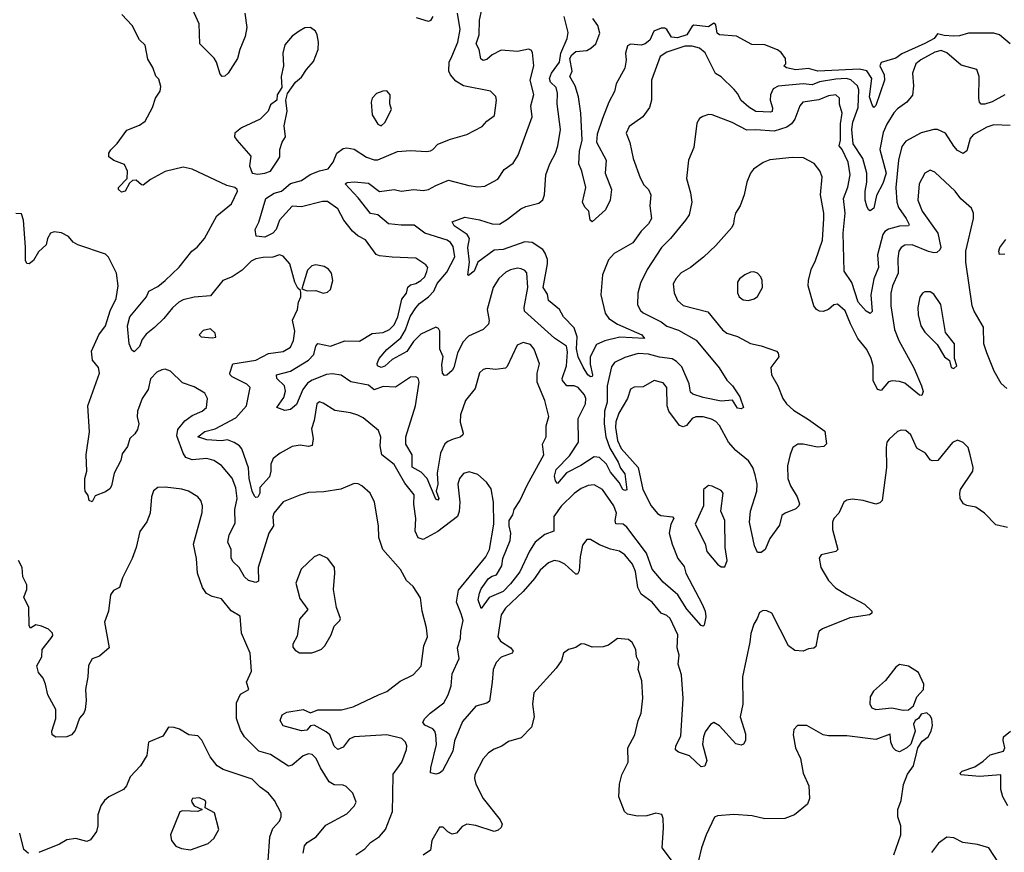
# Model space of a CAD drawing. Extents: x 1839239 to 1929705, y 762242 to 910352.
# Tile 171 of 256: x 1884156 to 1889572, y 821020 to 825598. Entities that reach past the tile are written whole.
import ezdxf

# ---------------------------------------------------------------- set-up
doc = ezdxf.new("R2010")
doc.units = 0

msp = doc.modelspace()

# ---------------------------------------------------------------- linework, layer by layer
at = {"layer": '0CON10XD'}
for points in [[(1885394.1, 825635), (1885405.4, 825555.4), (1885396.5, 825505), (1885366, 825435), (1885354, 825385), (1885302.5, 825305), (1885285, 825287.5), (1885270, 825285), (1885258.3, 825298.3), (1885238.8, 825365), (1885225, 825387.5), (1885146, 825465), (1885143.1, 825575), (1885077.9, 825717.9)], [(1887556, 822476), (1887544, 822564), (1887527.5, 822605), (1887484.5, 822655), (1887455, 822675.5), (1887405, 822686.5), (1887345, 822710), (1887295, 822740), (1887275, 822740), (1887251.7, 822708.3), (1887238.5, 822645), (1887232.5, 822567.5), (1887225, 822550), (1887215, 822550), (1887155, 822603.6), (1887125, 822619.5), (1887095, 822623.5), (1887065, 822612.2), (1887019.3, 822570.7), (1886988.2, 822525), (1886925.5, 822454.5), (1886827.8, 822362.2), (1886804.7, 822325.3), (1886786.5, 822205), (1886800.8, 822180.8), (1886857.1, 822145), (1886870, 822125), (1886865.6, 822114.4), (1886805, 822092.9), (1886776.4, 822063.7), (1886759.7, 822025), (1886754.7, 821955.3), (1886739.6, 821850.4), (1886725, 821839.4), (1886665, 821822.7), (1886591.4, 821738.6), (1886547.7, 821632.3), (1886538.5, 821575), (1886481.7, 821468.3), (1886465.7, 821454.3), (1886445, 821450), (1886416.2, 821456.2), (1886417.8, 821485), (1886448.3, 821611.7), (1886444.6, 821665), (1886439.5, 821685), (1886428.5, 821698.5), (1886385, 821718.8), (1886373.3, 821735), (1886383.8, 821755), (1886414, 821785), (1886488.9, 821841.1), (1886512.8, 821885), (1886528.3, 821935), (1886535, 822000.8), (1886572.5, 822085), (1886563.6, 822145), (1886579.8, 822195), (1886581.6, 822235), (1886594.6, 822295), (1886585, 822331.4), (1886558.4, 822395), (1886569.2, 822460.8), (1886720, 822645), (1886740, 822685), (1886763.8, 822825), (1886761.4, 822945), (1886748.8, 823018.8), (1886723.8, 823055), (1886675, 823096.9), (1886627.9, 823112.1), (1886597.8, 823102.2), (1886575.6, 823075), (1886565.5, 823045), (1886576.9, 822945), (1886573.6, 822893.6), (1886563.3, 822866.7), (1886455, 822783.5), (1886375, 822739.5), (1886348.1, 822748.1), (1886331.1, 822785), (1886334.7, 822855.3), (1886324.1, 822935), (1886325, 822986), (1886275, 823049.2), (1886215, 823151.8), (1886147.5, 823205), (1886139.3, 823255), (1886143.1, 823303.1), (1886129.8, 823339.8), (1886045, 823408.1), (1886015, 823424.4), (1885976.3, 823436.3), (1885889.1, 823449.1), (1885825, 823490), (1885805, 823496.2), (1885790, 823485), (1885775.5, 823395), (1885761.7, 823348.3), (1885770.5, 823295), (1885765, 823256.2), (1885745, 823251.5), (1885699.3, 823259.3), (1885655, 823251.2), (1885588.9, 823215), (1885550.6, 823185), (1885537.9, 823155), (1885537.2, 823115), (1885529.1, 823085), (1885477.5, 823025), (1885476.1, 822995), (1885465, 822972.5), (1885455, 822970), (1885447.4, 822977.4), (1885434.1, 823005), (1885417.9, 823075), (1885413.5, 823133.5), (1885378.3, 823238.3), (1885364.6, 823254.6), (1885335, 823273.3), (1885298.4, 823288.4), (1885265, 823283.1), (1885185, 823288.7), (1885136.2, 823305), (1885175, 823333.4), (1885231.3, 823348.7), (1885345, 823409.7), (1885404, 823475), (1885423.1, 823575), (1885404.8, 823594.8), (1885325, 823634), (1885313.3, 823645), (1885311.5, 823655), (1885327.4, 823705), (1885455, 823725.7), (1885525, 823762.4), (1885605, 823773.1), (1885645, 823797.5), (1885662.2, 823835), (1885669.6, 823885), (1885656.3, 823946.3), (1885683.7, 824005), (1885688.7, 824045), (1885702.2, 824075), (1885702.3, 824097.7), (1885700, 824110), (1885685, 824122.5), (1885670, 824155), (1885642, 824255), (1885605, 824298.1), (1885585, 824305.4), (1885548.2, 824291.8), (1885495, 824291.3), (1885455, 824283.8), (1885428.8, 824271.2), (1885378.9, 824221.1), (1885325.2, 824184.8), (1885273.6, 824165), (1885205, 824080.3), (1885115, 824071.8), (1885055, 824057.5), (1885031.2, 824045), (1884995.6, 824014.4), (1884947.7, 823955), (1884897.1, 823905), (1884851.7, 823868.3), (1884829.6, 823840.4), (1884815, 823802), (1884785, 823772.5), (1884771.7, 823781.7), (1884758.1, 823815), (1884749.6, 823915), (1884760.8, 823965), (1884853.8, 824075), (1884865.6, 824105), (1884915, 824131.2), (1884956, 824164), (1885032.5, 824237.5), (1885102.3, 824325), (1885132.2, 824347.8), (1885172.7, 824395), (1885239.5, 824520.5), (1885320, 824585), (1885353.3, 824655), (1885352.5, 824665), (1885340, 824675), (1885295, 824686), (1885105, 824777.1), (1885055, 824788.1), (1884955, 824764.3), (1884875, 824719.4), (1884835, 824688.5), (1884825, 824689.4), (1884795.7, 824715.7), (1884775.9, 824714.1), (1884759.8, 824700.2), (1884735.8, 824655), (1884715, 824650), (1884698.8, 824665), (1884700, 824675), (1884746, 824725), (1884748.6, 824765), (1884731.7, 824801.7), (1884674.4, 824824.4), (1884646.2, 824845), (1884646.2, 824865), (1884657.1, 824882.9), (1884691.7, 824918.3), (1884745, 824990), (1884815, 825018), (1884845, 825041.2), (1884885.8, 825115), (1884903, 825167), (1884928.8, 825205), (1884931.7, 825231.7), (1884920.7, 825270.7), (1884905, 825287.5), (1884888, 825335), (1884861.2, 825381.2), (1884845, 825457.5), (1884815, 825487.5), (1884775, 825566.7), (1884717, 825627)], [(1886428.2, 825615), (1886415.6, 825594.4), (1886405, 825588.5), (1886338, 825608)], [(1886533.6, 825395), (1886566.2, 825475), (1886578.9, 825545), (1886563.8, 825635)], [(1889575, 825184.6), (1889505, 825147.2), (1889465, 825134), (1889445, 825134.4), (1889435.7, 825145), (1889431.5, 825165), (1889434.5, 825285), (1889420.9, 825325), (1889335, 825348.2), (1889255, 825416.2), (1889225, 825428.3), (1889190.1, 825419.9), (1889112.4, 825377.6), (1889086.2, 825355), (1889067.5, 825305), (1889072.7, 825235), (1889066.7, 825183.3), (1889035, 825144.5), (1888985, 825108.5), (1888965, 825085.6), (1888925, 825024.4), (1888905, 824978.6), (1888886.5, 824885), (1888922.1, 824755), (1888903, 824697), (1888868.3, 824631.7), (1888855, 824562), (1888835, 824546.7), (1888825, 824552.5), (1888815, 824572.5), (1888807.3, 824605), (1888806.2, 824655), (1888815.3, 824704.7), (1888815.9, 824755), (1888794.5, 824835), (1888740.3, 824915), (1888733, 824995), (1888739.5, 825035), (1888768.6, 825115), (1888771.8, 825211.8), (1888764.7, 825235), (1888727.1, 825267.1), (1888704.4, 825274.4), (1888645, 825271.9), (1888555, 825255.8), (1888515, 825240.4), (1888465, 825245.5), (1888327.8, 825232.2), (1888301.1, 825218.9), (1888286.6, 825185), (1888284.1, 825155), (1888296.7, 825113.3), (1888295, 825093.3), (1888285, 825089.2), (1888205, 825094.2), (1888167.1, 825117.1), (1888125, 825153.3), (1888105, 825192.2), (1888085.5, 825215), (1888015, 825284.2), (1887982.8, 825302.8), (1887925.7, 825415.7), (1887895, 825441.1), (1887855, 825453.1), (1887815, 825453.4), (1887715, 825420), (1887679.7, 825395), (1887630.6, 825265), (1887630.8, 825155), (1887620, 825115), (1887584.2, 825065), (1887508.3, 825011.7), (1887491.9, 824975), (1887512.6, 824922.6), (1887530.4, 824835), (1887568.8, 824728.8), (1887589.4, 824689.4), (1887615, 824664.2), (1887627.3, 824635), (1887622.5, 824575), (1887630.4, 824505), (1887615.5, 824475), (1887573.7, 824436.3), (1887528.2, 824371.8), (1887425, 824311.9), (1887395, 824278), (1887361.9, 824195), (1887352.2, 824085), (1887376.7, 823985), (1887396.7, 823955), (1887443.3, 823923.3), (1887577.5, 823865), (1887593.3, 823845), (1887456.8, 823853.2), (1887375, 823831.8), (1887328.3, 823811.7), (1887293.3, 823745), (1887294.1, 823704.1), (1887306.2, 823645), (1887304, 823636), (1887295, 823634.5), (1887281.1, 823645), (1887255, 823686.7), (1887228.1, 823745), (1887218.2, 823788.2), (1887223, 823855), (1887205, 823904.4), (1887146.9, 823965), (1887125, 824004.4), (1887065, 824053.3), (1887059.7, 824089.7), (1887034.7, 824124.7), (1887059.3, 824255), (1887058.8, 824278.8), (1887045.6, 824315), (1887033.1, 824335), (1886975, 824372.6), (1886935, 824376.5), (1886815, 824334.7), (1886765, 824331.4), (1886675.8, 824265), (1886655.8, 824215), (1886625, 824192.5), (1886620, 824195), (1886630.8, 824265), (1886621.4, 824345), (1886630.6, 824395), (1886616.4, 824416.4), (1886546, 824465), (1886535, 824487.5), (1886605, 824512.5), (1886685, 824497.3), (1886755, 824475.4), (1886795, 824474.5), (1886838.9, 824501.1), (1886911.7, 824558.3), (1886939.5, 824570.5), (1887010.8, 824589.2), (1887033.1, 824606.9), (1887042.5, 824635), (1887049.2, 824745), (1887071.2, 824805), (1887103.9, 824865), (1887116.4, 824905), (1887130.5, 824995), (1887111.6, 825135), (1887114.7, 825194.7), (1887106.8, 825225), (1887075.2, 825255.2), (1887069.8, 825275), (1887081.1, 825305), (1887124.6, 825365), (1887132.5, 825415), (1887168.2, 825495), (1887172.4, 825527.6), (1887151.6, 825615)], [(1886675, 825492.2), (1886683.7, 825515), (1886684.2, 825595), (1886697.2, 825655)], [(1889605, 825466.2), (1889545, 825515.4), (1889513.8, 825523.8), (1889375, 825523.9), (1889325, 825509.6), (1889295, 825507.6), (1889241.2, 825511.2), (1889205, 825520.6), (1889185.8, 825495), (1889135, 825466.8), (1889008.8, 825411.2), (1888975, 825386.8), (1888895, 825363.1), (1888886.4, 825345), (1888911.2, 825295), (1888912.5, 825265), (1888865, 825126.7), (1888855, 825116.2), (1888845, 825130), (1888831.2, 825175), (1888843.3, 825275), (1888816.3, 825316.3), (1888775, 825326.1), (1888585, 825316.9), (1888545.6, 825315.6), (1888495, 825329.4), (1888425, 825322), (1888373, 825333), (1888360, 825345), (1888370, 825355), (1888367.5, 825385), (1888345, 825417.5), (1888325, 825433.3), (1888255, 825459.2), (1888182.7, 825462.7), (1888098.1, 825508.1), (1888005.2, 825515.2), (1887992.9, 825525), (1887985, 825570), (1887975, 825578.8), (1887945, 825558.8), (1887865, 825568.6), (1887855, 825562.5), (1887826, 825515), (1887775, 825498.6), (1887741.4, 825501.4), (1887715, 825544), (1887705, 825552), (1887685, 825552), (1887644.5, 825535.5), (1887621.4, 825485), (1887596.2, 825465), (1887575, 825458.1), (1887515, 825464.2), (1887499.2, 825455), (1887488.5, 825415), (1887491.8, 825375), (1887485, 825332.5), (1887437.5, 825245), (1887427.1, 825202.9), (1887395.6, 825145), (1887362.5, 825055), (1887331.6, 824968.4), (1887328.7, 824925), (1887381.9, 824825), (1887375.6, 824755), (1887411, 824665), (1887404.5, 824605), (1887377.3, 824552.7), (1887305, 824487.5), (1887293.3, 824495), (1887286.1, 824546.1), (1887265, 824566.7), (1887251.2, 824595), (1887270, 824675), (1887248.8, 824765), (1887230.8, 824805), (1887235.5, 824875), (1887250.3, 824935), (1887241.6, 825085), (1887229.4, 825175), (1887210.9, 825235), (1887182.8, 825285), (1887194.8, 825315), (1887181.4, 825385), (1887192.3, 825405), (1887215, 825422.5), (1887275, 825429.8), (1887297.7, 825442.3)], [(1887297.7, 825442.3), (1887324.2, 825465.8), (1887346.4, 825525), (1887336.3, 825566.3), (1887308.9, 825605)], [(1885465, 824748), (1885505, 824754.4), (1885535, 824766.2), (1885576, 824825), (1885586, 824845), (1885586.7, 824885), (1885598.8, 824925), (1885617.5, 824955), (1885610, 825015), (1885626.7, 825095), (1885620, 825155), (1885628.3, 825191.7), (1885672.5, 825255), (1885705, 825282.5), (1885733.3, 825325), (1885772.3, 825367.7), (1885797.5, 825435), (1885799.2, 825475), (1885792, 825515), (1885783.3, 825535), (1885755, 825556.2), (1885725, 825553.3), (1885692.5, 825535), (1885655, 825507.5), (1885615, 825460), (1885603.3, 825415), (1885606.7, 825345), (1885593.3, 825285), (1885597.5, 825225), (1885572.5, 825185), (1885570, 825155), (1885535, 825130), (1885522.5, 825095), (1885478.8, 825051.2), (1885375, 825003.8), (1885338.8, 824975), (1885336.7, 824955), (1885350, 824935), (1885427.7, 824847.7), (1885420, 824795), (1885434.2, 824754.2), (1885465, 824748)], [(1889605, 825017.1), (1889515, 825020.9), (1889475, 825008.2), (1889400.6, 824965), (1889384.6, 824945), (1889365, 824878), (1889345, 824862.9), (1889315, 824879.4), (1889295, 824901.9), (1889248, 824975), (1889205, 824994.2), (1889185, 824994.3), (1889114, 824976), (1889029.9, 824930.1), (1889008.5, 824901.5), (1888990.3, 824825), (1888975.2, 824675), (1888980.8, 824595), (1888990.3, 824565), (1889032.9, 824505), (1889048, 824472), (1889045, 824464.5), (1888995, 824462.1), (1888935, 824446.5), (1888915.6, 824434.4), (1888903.5, 824416.5), (1888874.8, 824305), (1888879.1, 824235), (1888855, 824172.5), (1888837.9, 824085), (1888846, 823994), (1888835, 823982.2), (1888812.5, 823995), (1888768.8, 824045), (1888732.8, 824152.8), (1888690.4, 824215), (1888684.8, 824425.2), (1888695.8, 824535), (1888688.2, 824615), (1888712, 824678), (1888724.2, 824745), (1888712.5, 824815), (1888680.3, 824885), (1888663.7, 824905), (1888670.4, 824935), (1888670.9, 825025), (1888679.5, 825085), (1888665.5, 825134.5), (1888665, 825167.5), (1888645, 825184.2), (1888605, 825180.4), (1888552.6, 825157.4), (1888464.6, 825145.4), (1888448.1, 825125), (1888419.5, 825050.5), (1888401.1, 825025), (1888375, 825007.9), (1888305.5, 824984.5), (1888205, 824992.2), (1888155, 824990), (1888075, 825032.7), (1887965, 825074.4), (1887945, 825076.9), (1887914.5, 825065.5), (1887895.6, 825054.4), (1887881.1, 825028.9), (1887864.3, 824895), (1887834.3, 824825), (1887824.5, 824724.5), (1887846.6, 824646.6), (1887853.3, 824595), (1887838.9, 824525), (1887818.1, 824495), (1887735.8, 824394.2), (1887686.4, 824345), (1887607.8, 824225), (1887570.5, 824149.5), (1887556.4, 824095), (1887555, 824031.2), (1887569.8, 823999.8), (1887585, 823986.7), (1887685, 823936.2), (1887715, 823913.1), (1887780.6, 823890.6), (1887876.5, 823836.5), (1888004.1, 823684.1), (1888045, 823616), (1888076, 823585), (1888116.7, 823525), (1888137.5, 823465), (1888125, 823457.5), (1888105, 823462.5), (1888076.4, 823506.4), (1888015, 823501.3), (1887915, 823520.3), (1887858.9, 823538.9), (1887845, 823549.2), (1887841.4, 823571.4), (1887839.2, 823595), (1887798.5, 823688.5), (1887769.1, 823719.1), (1887745, 823733.7), (1887675, 823743.2), (1887615, 823759.9), (1887557.2, 823762.8), (1887485, 823741.3), (1887427, 823713), (1887410.7, 823689.3), (1887386.9, 823585), (1887386.5, 823495), (1887371.9, 823445), (1887371.2, 823375), (1887380, 823305), (1887401.4, 823241.4), (1887447.9, 823165), (1887461.2, 823131.2), (1887485, 823100.6), (1887495, 823012.5), (1887485, 823009.2), (1887473.3, 823015), (1887453.5, 823053.5), (1887405, 823110.6), (1887384, 823155), (1887345, 823190.7), (1887315, 823195.3), (1887243.3, 823146.7), (1887164.4, 823105.6), (1887115, 823048), (1887102.6, 823062.6), (1887098, 823088), (1887106.1, 823125), (1887180.7, 823199.3), (1887230.2, 823275), (1887227, 823405), (1887267.8, 823485), (1887270.6, 823515), (1887262.7, 823535), (1887227.3, 823575), (1887205, 823584.2), (1887165, 823584.7), (1887142, 823615), (1887140, 823625), (1887163.8, 823695), (1887168.4, 823771.6), (1887163.4, 823803.4), (1887097.9, 823847.9), (1886932.2, 823995), (1886930, 824015), (1886951.6, 824125), (1886945, 824205.8), (1886935, 824219.5), (1886915, 824229.1), (1886895, 824232.5), (1886855, 824223.5), (1886830.1, 824209.9), (1886790.6, 824175), (1886759.5, 824125), (1886728.1, 824005), (1886738.2, 823945), (1886735, 823924), (1886705.8, 823895), (1886625, 823857.3), (1886594.1, 823825), (1886563.3, 823765), (1886544, 823685), (1886535, 823668.9), (1886505, 823642.9), (1886492.1, 823642.1), (1886482.2, 823655), (1886478.3, 823701.7), (1886484.4, 823744.4), (1886466.7, 823786.7), (1886467.7, 823885), (1886460, 823900), (1886445, 823907.5), (1886361.8, 823868.2), (1886322.2, 823827.8), (1886285, 823774.1), (1886205, 823729.4), (1886165, 823693.1), (1886145, 823685.6), (1886124.4, 823694.4), (1886121.7, 823708.3), (1886133.8, 823735), (1886174.4, 823785), (1886251.4, 823848.6), (1886277.4, 823892.6), (1886304, 823966), (1886335, 824013.6), (1886355, 824038.2), (1886405, 824074.7), (1886433.2, 824105), (1886452.4, 824147.6), (1886505, 824210), (1886548.5, 824295), (1886540.9, 824350.9), (1886525, 824372.5), (1886506.5, 824385), (1886385, 824423.7), (1886325, 824468.6), (1886255, 824468.1), (1886185, 824475.9), (1886125, 824525.8), (1886085, 824531.9), (1886018, 824618), (1885946.2, 824695), (1885957.1, 824702.9), (1885995, 824707.1), (1886075, 824699.3), (1886135, 824652.7), (1886215, 824665.4), (1886255, 824656.2), (1886324.1, 824664.1), (1886375, 824659.7), (1886405, 824664.3), (1886445, 824687.4), (1886515, 824715.3), (1886625.7, 824685.7), (1886675, 824680), (1886715, 824682.9), (1886785, 824721.2), (1886820, 824775), (1886869.8, 824810.2), (1886897, 824853), (1886975.6, 825065), (1886966.9, 825125), (1886983.3, 825186.7), (1886964.6, 825265), (1886983.5, 825345), (1886977, 825417), (1886970, 825430), (1886955, 825436.2), (1886895, 825422.9), (1886805, 825430), (1886754.4, 825405), (1886725, 825379.5), (1886705, 825373.8), (1886693.1, 825383.1), (1886683.1, 825435), (1886666.9, 825465), (1886675, 825492.2)], [(1889585, 823570), (1889555, 823597.5), (1889515.4, 823665.4), (1889475, 823767.1), (1889460, 823815), (1889458.2, 823908.2), (1889405.3, 823995), (1889394.7, 824025), (1889361.2, 824265), (1889361.2, 824325), (1889402.5, 824505), (1889402, 824535), (1889392.3, 824562.3), (1889333.6, 824613.6), (1889302.2, 824655), (1889190.5, 824760.5), (1889165, 824770.5), (1889135.7, 824755), (1889102.9, 824695), (1889096.4, 824606.4), (1889120, 824545), (1889206.4, 824425), (1889223.5, 824345), (1889218, 824332), (1889201.1, 824318.9), (1889185, 824315.4), (1889155, 824323.9), (1889065, 824360.8), (1889025, 824358.5), (1889004.5, 824345), (1888992.1, 824325), (1888985.4, 824285), (1888988.9, 824205), (1888956.7, 824135), (1888947.2, 824095), (1888948.6, 824025), (1888968.6, 823895), (1888990.9, 823835), (1889075, 823684.2), (1889116.9, 823585), (1889125.8, 823554.2), (1889118.8, 823531.2), (1889105, 823534), (1889025, 823598.8), (1888995, 823608.5), (1888955, 823611.5), (1888935, 823606.9), (1888895, 823560), (1888875, 823564.2), (1888850.4, 823615), (1888851.2, 823695), (1888839.2, 823735), (1888815, 823783.9), (1888765.8, 823845), (1888725.7, 823925.7), (1888696.6, 823996.6), (1888655, 824034.2), (1888635, 824030.8), (1888604.6, 824005.4), (1888575, 823994.4), (1888555, 823995.6), (1888538, 824005), (1888524.6, 824024.6), (1888493.8, 824135), (1888494.6, 824165), (1888508.9, 824225), (1888533.8, 824275), (1888571.3, 824385), (1888580, 824505), (1888580, 824535), (1888560.9, 824635), (1888570.6, 824735), (1888556.6, 824766.6), (1888526.7, 824806.7), (1888467.9, 824837.9), (1888405, 824840.5), (1888282, 824828), (1888245, 824812.5), (1888193.2, 824776.8), (1888176, 824755), (1888155.9, 824704.1), (1888141.2, 824635), (1888118.8, 824575), (1888092.5, 824535), (1888085.8, 824505.8), (1888082.5, 824475), (1888072.9, 824455), (1887985, 824357.1), (1887918.1, 824291.9), (1887845.3, 824234.7), (1887795, 824206.4), (1887766.7, 824175), (1887750.4, 824145), (1887755, 824096.7), (1887775, 824053.3), (1887805, 824026.7), (1887941.2, 823991.2), (1888022.3, 823892.3), (1888045, 823874.5), (1888105, 823856), (1888175, 823818.1), (1888235, 823805.6), (1888318.8, 823775), (1888328, 823765), (1888332, 823745), (1888287.1, 823685), (1888291.9, 823645), (1888325.4, 823585), (1888354.3, 823514.3), (1888374.6, 823485), (1888411.5, 823451.5), (1888495, 823399.5), (1888584.2, 823335), (1888594.1, 823265.9), (1888578.8, 823251.2), (1888545, 823246.9), (1888465.5, 823264.5), (1888435.5, 823264.5), (1888409.4, 823245), (1888393.5, 823206.5), (1888379.6, 823145), (1888382.1, 823075), (1888395.5, 823035), (1888432.7, 822975), (1888445, 822936.7), (1888442.5, 822925), (1888425, 822908.7), (1888366.2, 822885), (1888348.3, 822871.7), (1888335, 822818.8), (1888281.4, 822745), (1888255.8, 822685), (1888235, 822667.5), (1888215, 822668.8), (1888198.1, 822705), (1888170.4, 822835), (1888175.9, 822895.9), (1888210.5, 823005), (1888212.7, 823045), (1888201.6, 823095), (1888187.9, 823135), (1888165, 823172.5), (1888095, 823229.4), (1888054.7, 823274.7), (1888005, 823367.1), (1887985, 823389.4), (1887961.9, 823401.9), (1887915, 823413.9), (1887875, 823413.6), (1887854.4, 823405), (1887823.6, 823366.4), (1887805, 823359.5), (1887785, 823366.8), (1887726.2, 823446.2), (1887717.9, 823475), (1887715.7, 823575), (1887695, 823601.2), (1887645, 823613.8), (1887585, 823580), (1887535, 823578), (1887515, 823566.2), (1887498.5, 823515), (1887450.8, 823435), (1887435, 823386.2), (1887433.6, 823355), (1887444.5, 823285), (1887465, 823239.5), (1887557.8, 823135), (1887584.3, 823014.3), (1887628.6, 822925), (1887663.4, 822883.4), (1887681.7, 822871.7), (1887746.9, 822865), (1887753.3, 822855), (1887737.5, 822825), (1887728.2, 822775), (1887744, 822715), (1887776.6, 822635), (1887811.5, 822591.5), (1887820.6, 822555), (1887910.6, 822385), (1887925.7, 822345), (1887930.8, 822315), (1887921.7, 822268.3), (1887915, 822262.5), (1887905, 822267.5), (1887826.3, 822356.3), (1887776.1, 822436.1), (1887695, 822504.5), (1887635, 822576.5), (1887603.6, 822665), (1887495, 822807.5), (1887475, 822823.4), (1887435, 822826.7), (1887430.9, 822845), (1887439.4, 822885), (1887424.7, 822925), (1887361.5, 823015), (1887315, 823040.4), (1887282.9, 823037.1), (1887245, 823020.9), (1887205, 822993.1), (1887135, 822922.9), (1887094.1, 822865.9), (1887093.1, 822785), (1887045, 822768.2), (1886991.6, 822725), (1886959.6, 822675), (1886907.6, 822562.4), (1886855, 822495.3), (1886815, 822454.2), (1886739.1, 822420.9), (1886695, 822360), (1886677.2, 822407.2), (1886685, 822444.4), (1886695, 822468.5), (1886735, 822524.7), (1886755, 822539), (1886778.9, 822545), (1886808.7, 822595), (1886813.9, 822635), (1886853.4, 822735), (1886858.3, 822775), (1886848.5, 822815), (1886848.8, 822845), (1886868, 822875), (1886876.2, 822905), (1886907.6, 822952.4), (1886948.6, 823041.4), (1887038.2, 823205), (1887031.5, 823265), (1887051.4, 823305), (1887052.1, 823365), (1887066.2, 823416.2), (1887044.6, 823504.6), (1887003.1, 823605), (1887002.2, 823655), (1887015.6, 823705), (1886985, 823786), (1886965, 823812.5), (1886925, 823822.9), (1886891.5, 823808.5), (1886838, 823692), (1886828.3, 823681.7), (1886775, 823674.4), (1886725, 823680.6), (1886705, 823674), (1886685, 823656.2), (1886660.4, 823569.6), (1886608.9, 823505), (1886580.7, 823425), (1886578.5, 823385), (1886595.8, 823325), (1886593.8, 823315), (1886577.8, 823302.2), (1886540.8, 823290.8), (1886510.9, 823279.1), (1886494.7, 823265.3), (1886470, 823215), (1886451.6, 823105), (1886455.2, 823044.7), (1886447.1, 823005), (1886460.8, 822965), (1886455, 822956.2), (1886445, 822960.8), (1886397.8, 823075), (1886365, 823109.6), (1886315, 823137.5), (1886313.8, 823205), (1886279.1, 823265), (1886280.6, 823305), (1886332.1, 823475), (1886352.7, 823605), (1886347.1, 823627.1), (1886335, 823634.3), (1886305, 823633.3), (1886222.7, 823577.3), (1886155, 823580.4), (1886105, 823562.9), (1886075, 823588.5), (1885977.4, 823607.4), (1885925, 823643.3), (1885875, 823651.6), (1885843, 823647), (1885763.7, 823616.3), (1885739.7, 823600.3), (1885712.9, 823565), (1885678.6, 823481.4), (1885645, 823455.6), (1885615, 823448.9), (1885570, 823465), (1885608.9, 823521.1), (1885618.4, 823555), (1885612.9, 823585), (1885570.9, 823625), (1885569.2, 823645), (1885645, 823664.7), (1885743.8, 823726.2), (1885773.5, 823756.5), (1885785, 823803.8), (1885795, 823817.1), (1885865, 823802.3), (1885945, 823833.2), (1886025, 823831.1), (1886095, 823873.3), (1886155, 823878.8), (1886190, 823895), (1886215, 823921.2), (1886235.7, 823964.3), (1886258.3, 824061.7), (1886283.9, 824095), (1886291.7, 824128.3), (1886305, 824140.8), (1886335, 824148.2), (1886362.5, 824165), (1886385, 824184.2), (1886395, 824213.8), (1886400, 824235), (1886390.3, 824250.3), (1886335, 824286.2), (1886205, 824292.5), (1886135, 824300), (1886117.4, 824307.4), (1886057.3, 824387.3), (1886015, 824410), (1885985.8, 824435.8), (1885939.5, 824495), (1885905, 824558), (1885848.5, 824598.5), (1885821.5, 824598.5), (1885705, 824568.3), (1885655, 824572.2), (1885585, 824496.7), (1885566.2, 824445), (1885548.8, 824425), (1885505, 824402.5), (1885457, 824407), (1885451.2, 824445), (1885470.6, 824485), (1885510, 824615), (1885555, 824643.5), (1885595, 824655.3), (1885645, 824697), (1885705.1, 824714.9), (1885753.1, 824746.9), (1885805, 824767.7), (1885852.5, 824777.5), (1885879.5, 824815), (1885900, 824865), (1885935, 824890), (1885955, 824893.3), (1885995, 824886.5), (1886063, 824843), (1886105, 824828.2), (1886125, 824828.5), (1886234.3, 824874.3), (1886305, 824878.5), (1886393, 824873), (1886415, 824877.8), (1886429.2, 824885), (1886455.5, 824914.5), (1886525, 824942), (1886615, 824966.2), (1886699.3, 825010.7), (1886725, 825039.4), (1886768.1, 825071.9), (1886778.5, 825155), (1886775.5, 825175.5), (1886745, 825205.8), (1886597.5, 825235), (1886555, 825260), (1886525, 825294.2), (1886516.4, 825315), (1886518.2, 825365), (1886533.6, 825395)], [(1886145, 825014.3), (1886165, 825033.8), (1886201.2, 825105), (1886192.5, 825135), (1886194.2, 825184.2), (1886175, 825206.2), (1886153.9, 825206.1), (1886117.7, 825192.3), (1886095, 825167.5), (1886088.8, 825145), (1886094, 825075), (1886125, 825023.8), (1886145, 825014.3)], [(1884187.3, 824347.3), (1884175.9, 824495.9), (1884165, 824530), (1884135, 824532.5)], [(1886005, 821006.7), (1886055, 821039.6), (1886086, 821074), (1886135, 821107.5), (1886168.8, 821145), (1886207.1, 821245), (1886208.4, 821335), (1886210.8, 821449.2), (1886256.9, 821515), (1886284.4, 821585.6), (1886285.5, 821605), (1886278.1, 821625), (1886257.1, 821645), (1886175.7, 821665.7), (1885995, 821655.2), (1885968.8, 821641.2), (1885935, 821597.5), (1885905, 821584.3), (1885885, 821604.2), (1885862.1, 821665), (1885842.2, 821682.2), (1885775, 821719.1), (1885755.4, 821714.6), (1885735, 821690.9), (1885705, 821687), (1885605, 821714.7), (1885589.4, 821745), (1885599.2, 821775), (1885625, 821789.7), (1885715, 821805.2), (1885755, 821787.3), (1885795, 821802.5), (1885926.4, 821803.6), (1885990.4, 821819.6), (1886130, 821885), (1886175, 821904), (1886249.1, 821960.9), (1886320, 821995), (1886365, 822042.5), (1886378.8, 822155), (1886399.2, 822205), (1886394.2, 822255), (1886370, 822345), (1886359.7, 822419.7), (1886320.5, 822480.5), (1886283.8, 822515), (1886250, 822575), (1886152.9, 822685), (1886130.7, 822750.7), (1886128.9, 822815), (1886107.5, 822945), (1886084.3, 822994.3), (1886038, 823035), (1886016.7, 823046.7), (1885995, 823047.1), (1885923, 823017), (1885828.3, 823001.7), (1885745, 822997.5), (1885697.1, 822982.9), (1885605, 822947.1), (1885554.2, 822885), (1885548.1, 822865), (1885551.8, 822815), (1885526.6, 822775), (1885467.1, 822585), (1885469.7, 822510.3), (1885455, 822502.5), (1885415, 822514.1), (1885391.5, 822535), (1885363.1, 822585), (1885328.1, 822618.1), (1885319.8, 822639.8), (1885318.2, 822685), (1885300, 822725), (1885307.9, 822765), (1885341.2, 822828.8), (1885339.8, 822905), (1885351.7, 822965), (1885345, 823024), (1885325, 823077.1), (1885266.6, 823146.6), (1885223.5, 823173.5), (1885185, 823184.7), (1885105, 823177.1), (1885070.2, 823190.2), (1885054.8, 823214.8), (1885019.8, 823309.8), (1885026.3, 823345), (1885065, 823391.8), (1885105, 823421.2), (1885160, 823445), (1885182.9, 823465), (1885188.6, 823515), (1885174.2, 823545), (1885115, 823578.5), (1885051.2, 823601.2), (1884985, 823666.2), (1884955.9, 823675.9), (1884937.3, 823672.7), (1884910.7, 823659.3), (1884875, 823623.8), (1884862.5, 823565), (1884830.3, 823515), (1884803.9, 823445), (1884802.1, 823415), (1884811.1, 823375), (1884803.5, 823345), (1884789.5, 823320.5), (1884761.6, 823295), (1884749.1, 823250.8), (1884719.2, 823210.8), (1884711.8, 823175), (1884674.7, 823105), (1884660.4, 823035), (1884651.5, 823018.5), (1884627.8, 823002.2), (1884570.9, 822979.1), (1884555, 822947.5), (1884537.5, 822955), (1884532.3, 822982.3), (1884516.4, 823006.4), (1884513.4, 823023.4), (1884514.1, 823075), (1884524.2, 823115), (1884522, 823205), (1884538.8, 823331.2), (1884530, 823475), (1884594.3, 823655), (1884589.2, 823685), (1884555.6, 823725.6), (1884551.5, 823775), (1884591.5, 823865), (1884627.9, 823915), (1884653, 823997), (1884686.4, 824065), (1884697.8, 824135), (1884688, 824205), (1884645, 824292.5), (1884628.3, 824308.3), (1884475, 824360), (1884450, 824375), (1884425, 824406), (1884385, 824426.2), (1884345, 824432), (1884325, 824423.8), (1884308.8, 824395), (1884300.5, 824359.5), (1884258.8, 824321.2), (1884230.8, 824275), (1884207.5, 824255), (1884195, 824257.5), (1884188, 824275), (1884187.3, 824347.3)], [(1889575, 824308.6), (1889546.4, 824306.4), (1889542.5, 824325), (1889547.1, 824345), (1889580.8, 824389.2)], [(1885825, 824093.8), (1885849.5, 824100.5), (1885865.9, 824114.1), (1885878.8, 824165), (1885870.8, 824205), (1885855, 824226.2), (1885830.5, 824240.5), (1885785, 824250), (1885762.5, 824245), (1885739.7, 824220.3), (1885708.3, 824118.3), (1885737, 824107), (1885785, 824108.8), (1885825, 824093.8)], [(1888165, 824054.4), (1888196.8, 824063.2), (1888215, 824076), (1888241.1, 824125), (1888239.5, 824165), (1888231.9, 824185), (1888215, 824204.2), (1888195, 824211.9), (1888175, 824210.6), (1888145, 824194.4), (1888115, 824173.1), (1888103.6, 824155), (1888104.5, 824095.5), (1888113.1, 824075), (1888135, 824058.5), (1888165, 824054.4)], [(1889295, 823680), (1889310, 823695), (1889297.5, 823735), (1889298.8, 823815), (1889247.7, 823877.7), (1889222.8, 824032.8), (1889185, 824088.8), (1889165, 824102), (1889135, 824102), (1889121.2, 824095), (1889107, 824073), (1889096.9, 824015), (1889098.9, 823975), (1889112.2, 823915), (1889135, 823880.8), (1889202.3, 823812.3), (1889243.3, 823745), (1889270, 823725), (1889280, 823685), (1889295, 823680)], [(1885215, 823848.8), (1885235, 823852.5), (1885231.2, 823875), (1885205, 823898), (1885165, 823890), (1885142.5, 823865), (1885153.8, 823853.8), (1885215, 823848.8)], [(1889590, 822805), (1889525, 822820), (1889463.8, 822885), (1889415, 822918), (1889365, 822926.7), (1889346.7, 822936.7), (1889330, 822965), (1889326.7, 822995), (1889331.2, 823015), (1889398.8, 823115), (1889400, 823135), (1889384.1, 823205.9), (1889373.8, 823245), (1889345, 823273.3), (1889315, 823286.2), (1889287.3, 823272.7), (1889206.7, 823175), (1889175, 823173.1), (1889165, 823178.6), (1889139.2, 823215), (1889091.5, 823241.5), (1889057.5, 823315), (1889029.5, 823339.5), (1889005, 823341.2), (1888985, 823333.8), (1888938.3, 823291.7), (1888926.7, 823275), (1888921.2, 823245), (1888923.1, 823135), (1888899.2, 822955), (1888887.8, 822942.2), (1888865, 822934.5), (1888795, 822954.2), (1888735, 822962), (1888705, 822956), (1888690, 822945), (1888662.5, 822885), (1888635, 822855.8), (1888626.2, 822835), (1888627.7, 822795), (1888655.5, 822684.5), (1888645, 822674.3), (1888565, 822656.2), (1888553, 822637), (1888561.9, 822585), (1888604.7, 822514.7), (1888644, 822474), (1888706.4, 822436.4), (1888803.4, 822383.4), (1888842.5, 822345), (1888842.5, 822335), (1888830, 822325), (1888721.7, 822308.3), (1888571.7, 822248.3), (1888554.4, 822235.6), (1888548.3, 822221.7), (1888535, 822151.2), (1888525, 822143.1), (1888495, 822138.5), (1888465, 822125.4), (1888419.4, 822129.4), (1888385.6, 822155), (1888292.5, 822335), (1888265, 822348), (1888245, 822348.8), (1888225, 822337.5), (1888213.3, 822305), (1888193.3, 822275), (1888177.7, 822222.3), (1888172.9, 822175), (1888132.5, 821985), (1888133.3, 821835), (1888118.2, 821765), (1888147.9, 821672.1), (1888147.8, 821635), (1888136.5, 821613.5), (1888125, 821608), (1888095, 821616), (1888005, 821715.7), (1887975, 821734), (1887955, 821723.3), (1887927.2, 821682.8), (1887916.5, 821655), (1887912.1, 821615), (1887935.5, 821525), (1887925, 821494.3), (1887905, 821490.5), (1887839.7, 821549.7), (1887780.4, 821570.4), (1887763.4, 821583.4), (1887764.4, 821605), (1887791.9, 821658.1), (1887805.4, 821865.4), (1887797, 821995), (1887777.6, 822055), (1887783.9, 822103.9), (1887772.7, 822145), (1887775.3, 822215), (1887733.1, 822305), (1887715, 822321.5), (1887685, 822335.4), (1887634.7, 822394.7), (1887575, 822438.9), (1887556, 822476)], [(1885715.5, 821015), (1885722.5, 821055), (1885736.2, 821073.8), (1885787.1, 821105), (1885840.2, 821169.8), (1885955, 821230.8), (1885996.4, 821273.6), (1886005.7, 821295), (1885987.5, 821345), (1885952.4, 821382.4), (1885935, 821389.4), (1885885, 821390.6), (1885857.7, 821407.7), (1885810, 821485), (1885786.2, 821536.2), (1885765, 821556.9), (1885745, 821561.1), (1885715, 821550.5), (1885655, 821499.4), (1885635, 821493.3), (1885535, 821556.9), (1885471.1, 821575), (1885392.9, 821655), (1885370.5, 821690.5), (1885347.5, 821755), (1885348, 821842), (1885370.2, 821889.8), (1885416.2, 821915), (1885403.8, 821955), (1885431.2, 822015), (1885423.3, 822115), (1885376.7, 822225), (1885368.7, 822318.7), (1885318.3, 822348.3), (1885265, 822414), (1885215, 822425.8), (1885183.4, 822443.4), (1885161.8, 822475), (1885134, 822554), (1885127.8, 822635), (1885111.5, 822715), (1885158.8, 822888.8), (1885160.8, 822925), (1885152, 822955), (1885135, 822974), (1885085, 823006), (1885047.3, 823017.3), (1884955, 823027.5), (1884915, 823026.2), (1884891.7, 823008.3), (1884880.8, 822975), (1884872.5, 822885), (1884855, 822837.5), (1884816.1, 822783.9), (1884796.9, 822695), (1884775.3, 822634.7), (1884720.9, 822529.1), (1884704.2, 822475.8), (1884670.9, 822459.1), (1884656, 822435), (1884644.2, 822345.8), (1884622, 822285), (1884647.5, 822145), (1884595, 822098.8), (1884555, 822084), (1884533.4, 822046.6), (1884530.5, 821985), (1884517.1, 821915), (1884521.9, 821855), (1884515.5, 821804.5), (1884508, 821785), (1884485, 821756.7), (1884460.3, 821689.7), (1884441.2, 821665), (1884415, 821654.3), (1884355, 821653.3), (1884333.8, 821665), (1884332, 821685), (1884353.8, 821755), (1884354.2, 821805), (1884310, 821885), (1884298, 821945), (1884285, 821977.5), (1884259.3, 822009.3), (1884250, 822045), (1884277.5, 822095), (1884280, 822135), (1884327.5, 822195), (1884337.3, 822212.7), (1884335.8, 822224.2), (1884315, 822246.7), (1884275, 822263.8), (1884245, 822270), (1884215, 822252.5), (1884207.5, 822265), (1884205.8, 822365), (1884178, 822422), (1884195.7, 822465), (1884195, 822490), (1884173.3, 822535), (1884170, 822585), (1884150, 822625)], [(1888035, 822590), (1888046.7, 822625), (1888036.4, 822696.4), (1888033.8, 822845), (1888012, 822895), (1888026.2, 822995), (1888015, 823008.8), (1887965, 823033.8), (1887945, 823036.7), (1887917.5, 823015), (1887918, 822925), (1887871.9, 822825), (1887925.9, 822715.9), (1887935, 822673.3), (1887995, 822603.3), (1888015, 822590), (1888035, 822590)], [(1885763, 822117), (1885785, 822123.3), (1885815, 822136.7), (1885834.2, 822155.8), (1885868.8, 822215), (1885885, 822262.5), (1885917.5, 822295), (1885920, 822305), (1885898.8, 822365), (1885881.2, 822465), (1885890, 822555), (1885886.7, 822585), (1885851.2, 822635), (1885805, 822658), (1885775, 822643.8), (1885704.2, 822575.8), (1885675, 822500), (1885696, 822415), (1885740, 822355), (1885695, 822302.5), (1885682.3, 822207.7), (1885657.5, 822165), (1885658.3, 822148.3), (1885670.7, 822130.7), (1885695, 822117.5), (1885763, 822117)], [(1887826.2, 820863.8), (1887690, 821045), (1887697.5, 821155), (1887696.2, 821206.2), (1887687.9, 821227.9), (1887655, 821235.7), (1887605, 821221.1), (1887555, 821217.8), (1887499.1, 821229.1), (1887483.5, 821243.5), (1887452.2, 821325), (1887454.5, 821394.5), (1887467.9, 821445), (1887503.5, 821515), (1887501.9, 821595), (1887538.9, 821665), (1887557.5, 821745), (1887574, 821785), (1887583, 821867), (1887577.3, 821962.7), (1887558.5, 822025), (1887563.1, 822065), (1887549.3, 822095), (1887544.3, 822135), (1887525, 822173.8), (1887505, 822189.2), (1887445, 822196), (1887395, 822159.2), (1887365, 822150), (1887305, 822147.1), (1887264.6, 822164.6), (1887245, 822165.6), (1887215, 822145.8), (1887174.5, 822135.5), (1887146.7, 822115), (1887136.7, 822075), (1887107.3, 822032.7), (1886983.2, 821896.8), (1886976.9, 821835), (1886986.5, 821765), (1886971.8, 821708.2), (1886915, 821649.2), (1886845, 821628.6), (1886807.4, 821602.6), (1886765, 821586), (1886735, 821566.2), (1886705, 821533.3), (1886659.2, 821445), (1886657.5, 821425), (1886665.7, 821395), (1886704.4, 821315), (1886798, 821198), (1886809.2, 821175), (1886804.2, 821155.8), (1886788.3, 821141.7), (1886765.6, 821134.4), (1886665, 821166.4), (1886615.4, 821174.6), (1886589.2, 821160.8), (1886558, 821125), (1886535, 821120), (1886511.7, 821131.7), (1886485, 821158.8), (1886465, 821157.5), (1886422.5, 821085), (1886415, 821031.2), (1886375.5, 821004.5)], [(1889015, 821801.2), (1889045, 821802.5), (1889072.5, 821825), (1889090, 821875), (1889126.7, 821915), (1889130, 821945), (1889099.3, 822009.3), (1889045, 822042.5), (1888995, 822052.5), (1888975, 822037.5), (1888918, 821965), (1888852.9, 821905), (1888834.4, 821875), (1888832.5, 821835), (1888843.9, 821813.9), (1888865, 821805.6), (1888954.1, 821814.1), (1889015, 821801.2)], [(1888964.2, 821005), (1889002.5, 821115), (1889003.5, 821165), (1888985.6, 821215), (1888985.6, 821255), (1889004.5, 821305), (1889017.6, 821392.4), (1889040.3, 821449.7), (1889072, 821495), (1889090.5, 821569.5), (1889096.1, 821593.9), (1889119.3, 821630.7), (1889152.5, 821655), (1889168.8, 821685), (1889176.4, 821716.4), (1889173, 821753), (1889165, 821770), (1889145, 821787.5), (1889115, 821780), (1889100, 821755), (1889082.5, 821745), (1889072.5, 821725), (1889081.2, 821685), (1889057.5, 821615), (1889036.1, 821593.9), (1888995, 821572.5), (1888975, 821580), (1888960, 821595), (1888947.5, 821625), (1888945, 821670), (1888865, 821640), (1888705, 821660), (1888605, 821660), (1888576.4, 821666.4), (1888485, 821716.2), (1888435, 821717.5), (1888413.3, 821695), (1888411.2, 821665), (1888423.8, 821595), (1888451.2, 821535), (1888466, 821455), (1888496.2, 821385), (1888501.2, 821315), (1888490, 821285), (1888417.5, 821225), (1888365, 821206.2), (1888255, 821202.9), (1888185, 821220), (1888085, 821227.5), (1887995, 821220.8), (1887977, 821213), (1887931.1, 821115), (1887907.1, 821045), (1887889.2, 820975)], [(1885522.6, 820972.6), (1885531.1, 821105), (1885548.9, 821151.1), (1885585, 821191.2), (1885594, 821215), (1885593.8, 821235), (1885557.1, 821305), (1885524, 821345), (1885477.6, 821377.6), (1885435, 821421.9), (1885274.5, 821474.5), (1885241.2, 821495), (1885204, 821545), (1885157, 821637), (1885135, 821660), (1885085.9, 821665.9), (1885035, 821696.2), (1885005, 821706.7), (1884975, 821707.5), (1884942.5, 821657.5), (1884863.8, 821625), (1884855, 821552.5), (1884820, 821495), (1884762.5, 821435), (1884743.8, 821385), (1884727.5, 821365), (1884646, 821325), (1884622.5, 821305), (1884602.5, 821275), (1884585.8, 821225), (1884585.7, 821165), (1884577.5, 821135), (1884545, 821088), (1884525, 821080), (1884465, 821095.6), (1884415, 821088.8), (1884375, 821063.8), (1884261.7, 821018.3)], [(1889590.8, 821275), (1889564.4, 821325), (1889553.3, 821365), (1889552.5, 821445), (1889435, 821436.5), (1889333.3, 821445), (1889330, 821455), (1889340, 821465), (1889409.4, 821490.6), (1889455, 821520.5), (1889493.9, 821556.1), (1889568, 821575), (1889575.6, 821595), (1889565.6, 821635), (1889567.5, 821655), (1889605.8, 821685)], [(1885095, 821033.8), (1885192.3, 821067.7), (1885223.3, 821095), (1885251.2, 821145), (1885226.9, 821236.9), (1885176.2, 821265), (1885180, 821295), (1885175.6, 821305), (1885145, 821318.5), (1885106.7, 821315), (1885100, 821305), (1885102.2, 821295), (1885116, 821275), (1885160, 821255), (1885135.3, 821244.7), (1885052.1, 821247.9), (1885037, 821243), (1884986, 821115), (1884991.2, 821085), (1885014.2, 821054.2), (1885045, 821040), (1885095, 821033.8)], [(1884205, 821013.8), (1884178.8, 821035), (1884155.6, 821125)], [(1889545.3, 820955.3), (1889486, 821045), (1889425, 821063.1), (1889344.5, 821074.5), (1889295, 821098.8), (1889255, 821103.3), (1889210.7, 821069.3), (1889171.2, 821018.8)]]:
    msp.add_lwpolyline(points, dxfattribs=at)

doc.saveas('drawing.dxf')
